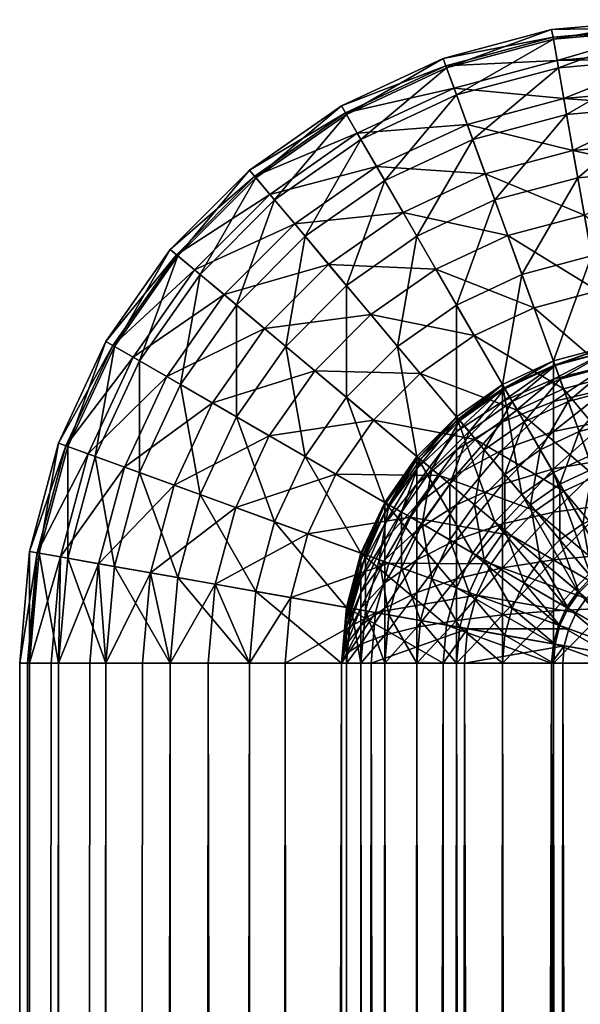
# Model space of a CAD drawing. Header units: inches. Extents: x 1 to 116, y -171 to -59.
# Tile 8 of 39: x 0.63 to 2.37, y -64.06 to -61. Entities that reach past the tile are written whole.
import ezdxf

# ---------------------------------------------------------------- set-up
doc = ezdxf.new("R2010")
doc.units = ezdxf.units.IN
doc.header["$MEASUREMENT"] = 0
doc.layers.get('0').update_dxf_attribs({"true_color": 0x5890e1})

msp = doc.modelspace()

# ---------------------------------------------------------------- meshes
at = {"color": 53, "true_color": 0xe0c657}
mesh = msp.add_polyface(dxfattribs=at)
corners = [(2.6319, -62, 2.3526), (2.4583, -62.0152, 2.3526), (2.4609, -62.0302, 2.179), (2.6319, -62, 73.3526), (2.4583, -62.0152, 73.3526), (2.2899, -62.0603, 2.3526), (2.4583, -62.0302, 73.5236), (2.4583, -62.0746, 73.6894), (2.6319, -62.0152, 73.5263), (2.0441, -61.9819, 74.9706), (2.3214, -62.1468, 75.1346), (2.2298, -61.8953, 74.9706), (2.4742, -62.1058, 75.1346), (2.4278, -61.8423, 74.9706), (2.6319, -62, 75.0847), (2.1482, -61.6711, 74.7668), (2.3863, -61.6073, 74.7668), (2.6319, -61.8244, 74.9706), (2.0785, -61.4795, 74.5282), (2.3509, -61.4065, 74.5282), (2.6319, -61.4679, 74.6382), (2.6319, -61.382, 74.5282), (2.6319, -61.2679, 74.3526), (2.3225, -61.2451, 74.2606), (2.0224, -61.3255, 74.2606), (1.9813, -61.2126, 73.9706), (2.3016, -61.1268, 73.9706), (2.6319, -61.218, 74.2606), (2.6319, -61.1206, 74.0366), (2.6319, -61.0979, 73.9706), (2.6319, -61.0304, 73.6999), (2.2889, -61.0546, 73.6655), (2.6319, -61.0246, 73.6655), (2.2846, -61.0304, 73.3526), (2.6319, -61, 73.3526), (2.6319, -61, 2.3526), (2.6319, -61.0304, 2.0053), (2.2899, -61.0603, 2.0053), (2.2899, -62.0603, 0.6205), (2.1319, -62.134, 0.6205), (2.1922, -61.792, 0.8205), (2.4583, -62.0152, 0.6205), (2.4087, -61.734, 0.8205), (2.3659, -61.4912, 1.067), (2.1079, -61.5603, 1.067), (2.3311, -61.2943, 1.3526), (2.6319, -61.7144, 0.8205), (2.6319, -61.4679, 1.067), (2.6319, -61.2679, 1.3526), (2.6319, -61.1206, 1.6686), (2.3055, -61.1492, 1.6686), (1.9891, -61.234, 1.6686), (2.2846, -61.0304, 2.3526), (2.0395, -61.3724, 1.3526)]
mesh.append_faces([[corners[k] for k in face] for face in [(0, 1, 2), (1, 3, 4), (1, 4, 5), (3, 6, 4), (7, 6, 8), (9, 10, 11), (11, 12, 13), (13, 12, 14), (15, 11, 13), (15, 13, 16), (16, 13, 17), (18, 15, 16), (18, 16, 19), (16, 20, 19), (19, 20, 21), (19, 21, 22), (22, 23, 19), (19, 23, 24), (25, 23, 26), (22, 27, 23), (23, 27, 28), (23, 28, 26), (26, 28, 29), (26, 29, 30), (31, 26, 30), (31, 30, 32), (33, 31, 32), (33, 32, 34), (35, 36, 37), (38, 39, 40), (41, 38, 42), (42, 38, 40), (42, 40, 43), (43, 40, 44), (43, 44, 45), (46, 41, 42), (47, 42, 43), (47, 43, 48), (48, 43, 45), (48, 45, 49), (36, 50, 37), (37, 50, 51), (35, 37, 52), (36, 49, 50), (50, 49, 45), (50, 45, 53), (34, 35, 52), (34, 52, 33)]], dxfattribs={"color": 53})
mesh = msp.add_polyface(dxfattribs=at)
corners = [(2.1319, -62.134, 2.3526), (2.2899, -62.0603, 73.3526), (2.1319, -62.134, 73.3526), (1.9891, -62.234, 2.3526), (2.1319, -62.1471, 73.503), (1.8763, -62.0995, 74.9706), (2.1779, -62.2137, 75.1346), (2.0441, -61.9819, 74.9706), (2.3214, -62.1468, 75.1346), (1.7229, -61.9166, 74.7668), (1.9248, -61.7753, 74.7668), (2.2298, -61.8953, 74.9706), (2.1482, -61.6711, 74.7668), (1.5918, -61.7605, 74.5282), (1.8229, -61.5987, 74.5282), (2.0785, -61.4795, 74.5282), (2.3509, -61.4065, 74.5282), (2.0224, -61.3255, 74.2606), (1.7409, -61.4567, 74.2606), (1.6808, -61.3527, 73.9706), (1.9813, -61.2126, 73.9706), (2.3225, -61.2451, 74.2606), (1.6442, -61.2893, 73.6655), (1.9563, -61.1438, 73.6655), (2.3016, -61.1268, 73.9706), (2.2889, -61.0546, 73.6655), (1.6319, -61.2679, 73.3526), (1.9479, -61.1206, 73.3526), (2.2846, -61.0304, 73.3526), (2.1319, -62.134, 0.6205), (1.9891, -62.234, 0.6205), (1.9891, -61.8867, 0.8205), (2.1922, -61.792, 0.8205), (2.1079, -61.5603, 1.067), (1.8659, -61.6732, 1.067), (1.8055, -62.0152, 0.8205), (1.6471, -61.8264, 1.067), (2.0395, -61.3724, 1.3526), (1.7659, -61.5, 1.3526), (2.3055, -61.1492, 1.6686), (1.9891, -61.234, 1.6686), (1.6922, -61.3724, 1.6686), (2.2899, -61.0603, 2.0053), (1.9583, -61.1492, 2.0053), (1.6471, -61.2943, 2.0053), (2.2846, -61.0304, 2.3526), (1.9479, -61.1206, 2.3526), (2.3311, -61.2943, 1.3526), (1.6319, -61.2679, 2.3526)]
mesh.append_faces([[corners[k] for k in face] for face in [(0, 1, 2), (0, 2, 3), (4, 2, 1), (5, 6, 7), (7, 6, 8), (9, 5, 7), (9, 7, 10), (10, 7, 11), (10, 11, 12), (13, 10, 14), (14, 10, 12), (14, 12, 15), (16, 17, 15), (15, 17, 18), (15, 18, 14), (19, 18, 17), (19, 17, 20), (20, 17, 21), (22, 19, 20), (22, 20, 23), (23, 20, 24), (23, 24, 25), (26, 23, 27), (27, 23, 25), (27, 25, 28), (29, 30, 31), (32, 29, 31), (32, 31, 33), (34, 35, 36), (37, 34, 38), (38, 34, 36), (39, 37, 40), (40, 37, 38), (40, 38, 41), (42, 40, 43), (43, 40, 41), (43, 41, 44), (45, 42, 43), (45, 43, 46), (46, 43, 44), (37, 47, 33), (37, 33, 34), (34, 33, 31), (34, 31, 35), (35, 31, 30), (28, 45, 46), (28, 46, 27), (27, 46, 48)]], dxfattribs={"color": 53})
mesh = msp.add_polyface(dxfattribs=at)
corners = [(1.3924, -61.9599, 74.5282), (1.7229, -61.9166, 74.7668), (1.5918, -61.7605, 74.5282), (1.9248, -61.7753, 74.7668), (1.8229, -61.5987, 74.5282), (1.7409, -61.4567, 74.2606), (1.4864, -61.6349, 74.2606), (1.2668, -61.8545, 74.2606), (0.9846, -62.0489, 73.9706), (1.1748, -61.7773, 73.9706), (1.4092, -61.5429, 73.9706), (1.6808, -61.3527, 73.9706), (0.9212, -62.0123, 73.6655), (1.1187, -61.7303, 73.6655), (1.3622, -61.4868, 73.6655), (1.6442, -61.2893, 73.6655), (0.8998, -62, 73.3526), (1.0998, -61.7144, 73.3526), (1.3463, -61.4679, 73.3526), (1.6319, -61.2679, 73.3526), (1.9563, -61.1438, 73.6655), (1.7659, -61.5, 1.3526), (1.6471, -61.8264, 1.067), (1.5186, -61.6732, 1.3526), (1.4583, -62.0152, 1.067), (1.3051, -61.8867, 1.3526), (1.6922, -61.3724, 1.6686), (1.4239, -61.5603, 1.6686), (1.1922, -61.792, 1.6686), (1.6471, -61.2943, 2.0053), (1.3659, -61.4912, 2.0053), (1.1231, -61.734, 2.0053), (1.0043, -62.0603, 1.6686), (1.9479, -61.1206, 2.3526), (1.6319, -61.2679, 2.3526), (1.3463, -61.4679, 2.3526), (1.0998, -61.7144, 2.3526), (0.9262, -62.0152, 2.0053), (0.8998, -62, 2.3526), (1.9479, -61.1206, 73.3526)]
mesh.append_faces([[corners[k] for k in face] for face in [(0, 1, 2), (2, 1, 3), (4, 5, 6), (4, 6, 2), (2, 6, 7), (2, 7, 0), (8, 7, 9), (9, 7, 6), (9, 6, 10), (10, 6, 5), (10, 5, 11), (12, 9, 13), (13, 9, 10), (13, 10, 14), (14, 10, 11), (14, 11, 15), (16, 13, 17), (17, 13, 14), (17, 14, 18), (18, 14, 15), (18, 15, 19), (19, 15, 20), (21, 22, 23), (23, 22, 24), (23, 24, 25), (26, 21, 23), (26, 23, 27), (27, 23, 25), (27, 25, 28), (29, 26, 27), (29, 27, 30), (30, 27, 28), (30, 28, 31), (31, 28, 32), (33, 29, 34), (34, 29, 30), (34, 30, 35), (35, 30, 31), (35, 31, 36), (36, 31, 37), (36, 37, 38), (39, 34, 19), (19, 34, 35), (19, 35, 18), (18, 35, 36), (18, 36, 17), (17, 36, 38), (17, 38, 16)]], dxfattribs={"color": 53})
mesh = msp.add_polyface(dxfattribs=at)
corners = [(1.303, -62.5163, 74.7668), (1.6138, -62.4122, 74.9706), (1.4072, -62.2929, 74.7668), (1.7314, -62.2444, 74.9706), (1.5486, -62.091, 74.7668), (1.8763, -62.0995, 74.9706), (1.7229, -61.9166, 74.7668), (1.1114, -62.4466, 74.5282), (1.2306, -62.191, 74.5282), (1.3924, -61.9599, 74.5282), (1.2668, -61.8545, 74.2606), (1.0886, -62.109, 74.2606), (0.9574, -62.3905, 74.2606), (0.8445, -62.3494, 73.9706), (0.9846, -62.0489, 73.9706), (0.7757, -62.3244, 73.6655), (0.9212, -62.0123, 73.6655), (1.1748, -61.7773, 73.9706), (0.7525, -62.316, 73.3526), (0.8998, -62, 73.3526), (1.1187, -61.7303, 73.6655), (1.6471, -62.1736, 0.8205), (1.8659, -62.3572, 0.6205), (1.7659, -62.5, 0.6205), (1.5186, -62.3572, 0.8205), (1.6471, -61.8264, 1.067), (1.8055, -62.0152, 0.8205), (1.4583, -62.0152, 1.067), (1.3051, -62.234, 1.067), (1.4239, -62.5603, 0.8205), (1.1922, -62.476, 1.067), (1.3051, -61.8867, 1.3526), (1.1319, -62.134, 1.3526), (1.0043, -62.4076, 1.3526), (1.1922, -61.792, 1.6686), (1.0043, -62.0603, 1.6686), (0.8659, -62.3572, 1.6686), (1.1231, -61.734, 2.0053), (0.9262, -62.0152, 2.0053), (0.7811, -62.3264, 2.0053), (0.8998, -62, 2.3526), (0.7525, -62.316, 2.3526), (0.6623, -62.6527, 2.3526)]
mesh.append_faces([[corners[k] for k in face] for face in [(0, 1, 2), (2, 1, 3), (2, 3, 4), (4, 3, 5), (4, 5, 6), (7, 0, 2), (7, 2, 8), (8, 2, 4), (8, 4, 9), (9, 4, 6), (9, 10, 11), (9, 11, 8), (8, 11, 12), (8, 12, 7), (13, 12, 11), (13, 11, 14), (14, 11, 10), (15, 13, 14), (15, 14, 16), (16, 14, 17), (18, 15, 16), (18, 16, 19), (19, 16, 20), (21, 22, 23), (21, 23, 24), (25, 26, 21), (25, 21, 27), (27, 21, 24), (27, 24, 28), (28, 24, 29), (28, 29, 30), (31, 27, 28), (31, 28, 32), (32, 28, 30), (32, 30, 33), (34, 31, 32), (34, 32, 35), (35, 32, 33), (35, 33, 36), (37, 35, 38), (38, 35, 36), (38, 36, 39), (40, 38, 39), (40, 39, 41), (19, 40, 41), (19, 41, 18), (18, 41, 42)]], dxfattribs={"color": 53})
mesh = msp.add_polyface(dxfattribs=at)
corners = [(2.6319, -62.0152, 2.179), (2.4609, -62.0302, 2.179), (2.4687, -62.0746, 2.0106), (2.3357, -62.1862, 1.8526), (2.3105, -62.117, 2.0106), (2.2951, -62.0746, 2.179), (2.4583, -62.0152, 2.3526), (2.2899, -62.0603, 2.3526), (2.2489, -62.3366, 1.7098), (2.1989, -62.25, 1.8526), (2.1621, -62.1862, 2.0106), (2.1395, -62.1471, 2.179), (2.1319, -62.134, 2.3526), (2.6319, -62.134, 1.8526), (2.4815, -62.1471, 1.8526), (2.4989, -62.2456, 1.7098), (2.3699, -62.2802, 1.7098), (2.6319, -62.0603, 2.0106), (2.4583, -62.0152, 73.3526), (2.2899, -62.0603, 73.3526), (2.4583, -62.0302, 73.5236), (2.2899, -62.0746, 73.5158), (2.1319, -62.1862, 73.6488), (2.2899, -62.117, 73.674), (2.4583, -62.0746, 73.6894), (2.1319, -62.25, 73.7856), (2.2899, -62.1862, 73.8224), (2.4583, -62.1471, 73.845), (2.6319, -62.0603, 73.6946), (2.1319, -62.3366, 73.9093), (2.2899, -62.2802, 73.9566), (2.4583, -62.2456, 73.9856), (2.6319, -62.134, 73.8526), (2.1319, -62.1471, 73.503), (2.1779, -62.2137, 75.1346), (2.4205, -62.4192, 75.2547), (2.3214, -62.1468, 75.1346), (2.5246, -62.3914, 75.2547), (2.4742, -62.1058, 75.1346), (2.6319, -62.316, 75.232), (2.2298, -61.8953, 74.9706), (2.3979, -62.3572, 0.4732), (2.2899, -62.4076, 0.4732), (2.2899, -62.0603, 0.6205), (2.1319, -62.134, 0.6205), (2.5131, -62.3264, 0.4732), (2.4583, -62.0152, 0.6205), (2.6319, -62, 0.6205)]
mesh.append_faces([[corners[k] for k in face] for face in [(0, 1, 2), (3, 2, 4), (4, 2, 1), (4, 1, 5), (5, 1, 6), (5, 6, 7), (8, 3, 9), (9, 3, 4), (9, 4, 10), (10, 4, 5), (10, 5, 11), (11, 5, 7), (11, 7, 12), (13, 14, 15), (15, 14, 16), (17, 2, 14), (14, 2, 3), (14, 3, 16), (16, 3, 8), (7, 18, 19), (7, 19, 12), (18, 20, 21), (18, 21, 19), (22, 21, 23), (23, 21, 20), (23, 20, 24), (25, 22, 23), (25, 23, 26), (26, 23, 24), (26, 24, 27), (27, 24, 28), (29, 25, 26), (29, 26, 30), (30, 26, 27), (30, 27, 31), (31, 27, 32), (19, 21, 33), (33, 21, 22), (34, 35, 36), (36, 37, 38), (37, 39, 38), (40, 36, 38), (41, 42, 43), (43, 42, 44), (45, 41, 46), (46, 41, 43), (47, 45, 46)]], dxfattribs={"color": 53})
mesh = msp.add_polyface(dxfattribs=at)
corners = [(2.1395, -62.4132, 1.7098), (2.1989, -62.25, 1.8526), (2.0752, -62.3366, 1.8526), (2.1621, -62.1862, 2.0106), (2.0279, -62.2802, 2.0106), (2.1395, -62.1471, 2.179), (1.9989, -62.2456, 2.179), (2.1319, -62.134, 2.3526), (1.9891, -62.234, 2.3526), (2.0451, -62.5076, 1.7098), (1.9685, -62.4433, 1.8526), (1.9121, -62.396, 2.0106), (1.8775, -62.367, 2.179), (1.8659, -62.3572, 2.3526), (1.779, -62.5076, 2.179), (2.1319, -62.134, 73.3526), (1.9891, -62.234, 73.3526), (1.8659, -62.3572, 73.3526), (1.7659, -62.5, 2.3526), (1.9891, -62.3366, 73.7356), (2.1319, -62.1862, 73.6488), (2.1319, -62.25, 73.7856), (1.9891, -62.2456, 73.4856), (1.8659, -62.5076, 73.7658), (1.9891, -62.4132, 73.845), (2.1319, -62.3366, 73.9093), (1.8659, -62.367, 73.4642), (1.9891, -62.5076, 73.9394), (1.7659, -62.5076, 73.4394), (1.8659, -62.396, 73.5724), (2.1319, -62.1471, 73.503), (1.9891, -62.2802, 73.6146), (1.8659, -62.4433, 73.674), (1.9363, -62.4164, 75.1346), (2.2346, -62.5266, 75.2547), (2.0483, -62.3044, 75.1346), (2.3229, -62.4648, 75.2547), (2.1779, -62.2137, 75.1346), (1.6138, -62.4122, 74.9706), (1.7314, -62.2444, 74.9706), (1.8763, -62.0995, 74.9706), (2.1922, -62.476, 0.4732), (2.1079, -62.5603, 0.4732), (1.9891, -62.234, 0.6205), (2.1319, -62.134, 0.6205), (1.8055, -62.0152, 0.8205), (1.8659, -62.3572, 0.6205), (1.6471, -62.1736, 0.8205)]
mesh.append_faces([[corners[k] for k in face] for face in [(0, 1, 2), (2, 1, 3), (2, 3, 4), (4, 3, 5), (4, 5, 6), (6, 5, 7), (6, 7, 8), (9, 0, 2), (10, 2, 4), (10, 4, 11), (11, 4, 6), (11, 6, 12), (12, 6, 8), (12, 8, 13), (14, 12, 13), (8, 15, 16), (8, 16, 13), (13, 16, 17), (13, 17, 18), (19, 20, 21), (22, 16, 15), (23, 19, 24), (24, 19, 21), (24, 21, 25), (26, 17, 16), (27, 24, 25), (17, 26, 28), (16, 22, 26), (26, 22, 29), (15, 30, 22), (22, 30, 31), (22, 31, 29), (29, 31, 32), (30, 20, 31), (31, 20, 19), (31, 19, 32), (33, 34, 35), (35, 36, 37), (38, 33, 39), (39, 33, 35), (39, 35, 40), (40, 35, 37), (41, 42, 43), (44, 41, 43), (45, 46, 47), (45, 43, 46), (46, 43, 42)]], dxfattribs={"color": 53})
mesh = msp.add_polyface(dxfattribs=at)
corners = [(2.2187, -62.5076, 1.5866), (2.2489, -62.3366, 1.7098), (2.1395, -62.4132, 1.7098), (2.1989, -62.25, 1.8526), (2.2489, -62.6786, 1.4866), (2.1395, -62.5868, 1.5866), (2.5451, -62.5076, 1.4866), (2.5203, -62.367, 1.5866), (2.4609, -62.5302, 1.4866), (2.5149, -62.6786, 1.4129), (2.4989, -62.2456, 1.7098), (2.4121, -62.396, 1.5866), (2.3819, -62.567, 1.4866), (2.4609, -62.7038, 1.4129), (2.3699, -62.2802, 1.7098), (2.3105, -62.4433, 1.5866), (2.3105, -62.617, 1.4866), (2.1319, -62.4433, 74.016), (2.1319, -62.3366, 73.9093), (2.2899, -62.2802, 73.9566), (2.2899, -62.396, 74.0724), (2.4583, -62.2456, 73.9856), (2.4583, -62.367, 74.107), (2.6319, -62.234, 73.9954), (2.1319, -62.567, 74.1026), (2.2899, -62.5302, 74.1664), (2.4583, -62.5076, 74.2055), (2.6319, -62.3572, 74.1186), (2.1319, -62.7038, 74.1664), (2.2899, -62.6786, 74.2356), (2.4583, -62.6632, 74.278), (2.6319, -62.5, 74.2186), (2.2346, -62.5266, 75.2547), (2.4755, -62.729, 75.328), (2.3229, -62.4648, 75.2547), (2.5249, -62.706, 75.328), (2.4205, -62.4192, 75.2547), (2.5776, -62.6919, 75.328), (2.5246, -62.3914, 75.2547), (2.0483, -62.3044, 75.1346), (2.1779, -62.2137, 75.1346), (2.3214, -62.1468, 75.1346), (2.1585, -62.6027, 75.2547), (2.4308, -62.7603, 75.328), (2.1922, -62.476, 0.4732), (2.3659, -62.7768, 0.383), (2.1079, -62.5603, 0.4732), (2.4583, -62.6992, 0.383), (2.4087, -62.734, 0.383), (2.2899, -62.4076, 0.4732), (2.1319, -62.134, 0.6205), (2.5131, -62.6736, 0.383), (2.3979, -62.3572, 0.4732), (2.5716, -62.658, 0.383), (2.5131, -62.3264, 0.4732)]
mesh.append_faces([[corners[k] for k in face] for face in [(0, 1, 2), (2, 1, 3), (4, 0, 5), (6, 7, 8), (6, 8, 9), (7, 10, 11), (7, 11, 8), (8, 11, 12), (8, 12, 13), (10, 14, 11), (11, 14, 15), (11, 15, 12), (12, 15, 16), (14, 1, 15), (15, 1, 0), (15, 0, 16), (16, 0, 4), (17, 18, 19), (17, 19, 20), (20, 19, 21), (20, 21, 22), (22, 21, 23), (24, 17, 20), (24, 20, 25), (25, 20, 22), (25, 22, 26), (26, 22, 27), (28, 24, 25), (29, 25, 26), (29, 26, 30), (30, 26, 31), (32, 33, 34), (34, 33, 35), (34, 35, 36), (36, 35, 37), (36, 37, 38), (39, 32, 34), (40, 34, 36), (41, 36, 38), (32, 42, 43), (44, 45, 46), (47, 48, 49), (49, 48, 44), (49, 44, 50), (51, 47, 52), (52, 47, 49), (53, 51, 54), (54, 51, 52)]], dxfattribs={"color": 53})
mesh = msp.add_polyface(dxfattribs=at)
corners = [(1.2392, -62.7544, 74.7668), (1.3463, -63, 74.8847), (1.4742, -62.7959, 74.9706), (1.5272, -62.5979, 74.9706), (1.0384, -62.719, 74.5282), (1.303, -62.5163, 74.7668), (1.1114, -62.4466, 74.5282), (0.7525, -63, 74.0366), (0.8499, -63, 74.2606), (0.877, -62.6906, 74.2606), (0.8998, -63, 74.3526), (0.9574, -62.3905, 74.2606), (0.6623, -63, 73.6999), (0.7298, -63, 73.9706), (0.7587, -62.6697, 73.9706), (0.8445, -62.3494, 73.9706), (1.0998, -63, 74.6382), (0.6319, -63, 73.3526), (0.6565, -63, 73.6655), (0.6865, -62.657, 73.6655), (0.7757, -62.3244, 73.6655), (0.6623, -62.6527, 73.3526), (0.7525, -62.316, 73.3526), (1.4239, -62.5603, 0.8205), (1.6471, -62.8264, 0.6205), (1.3659, -62.7768, 0.8205), (1.1922, -62.476, 1.067), (1.1231, -62.734, 1.067), (1.3463, -63, 0.8205), (1.0043, -62.4076, 1.3526), (0.9262, -62.6992, 1.3526), (1.0998, -63, 1.067), (0.8998, -63, 1.3526), (0.8659, -62.3572, 1.6686), (0.7811, -62.6736, 1.6686), (0.7525, -63, 1.6686), (0.7811, -62.3264, 2.0053), (0.6922, -62.658, 2.0053), (0.6623, -63, 2.0053), (0.7525, -62.316, 2.3526), (0.6623, -62.6527, 2.3526), (0.6319, -63, 2.3526)]
mesh.append_faces([[corners[k] for k in face] for face in [(0, 1, 2), (0, 2, 3), (4, 5, 6), (7, 8, 9), (9, 8, 10), (6, 11, 9), (6, 9, 4), (4, 9, 10), (12, 13, 14), (14, 13, 7), (7, 9, 14), (14, 9, 11), (14, 11, 15), (4, 16, 0), (4, 0, 5), (5, 0, 3), (17, 18, 19), (19, 18, 12), (12, 14, 19), (19, 14, 15), (19, 15, 20), (17, 19, 21), (21, 19, 20), (21, 20, 22), (23, 24, 25), (26, 23, 25), (26, 25, 27), (27, 25, 28), (29, 26, 27), (29, 27, 30), (30, 27, 31), (30, 31, 32), (33, 29, 30), (33, 30, 34), (34, 30, 32), (34, 32, 35), (36, 33, 34), (36, 34, 37), (37, 34, 35), (37, 35, 38), (39, 36, 37), (39, 37, 40), (40, 37, 38), (40, 38, 41), (22, 40, 21), (21, 40, 41), (21, 41, 17)]], dxfattribs={"color": 53})
mesh = msp.add_polyface(dxfattribs=at)
corners = [(1.7065, -62.6632, 2.179), (1.7659, -62.5, 2.3526), (1.6922, -62.658, 2.3526), (1.7065, -62.8368, 2.0106), (1.7489, -62.6786, 2.0106), (1.6621, -62.829, 2.179), (1.6471, -62.8264, 2.3526), (1.6922, -63, 2.0106), (1.6471, -63, 2.179), (1.7659, -62.5, 73.3526), (1.6922, -62.658, 73.3526), (1.6471, -62.8264, 73.3526), (1.6319, -63, 2.3526), (1.6922, -62.6632, 73.412), (1.6471, -62.9406, 73.5158), (1.6922, -62.829, 73.6488), (1.6922, -62.883, 73.674), (1.7659, -62.75, 73.7856), (1.6319, -63, 73.3526), (1.6471, -62.829, 73.3828), (1.6471, -62.8368, 73.412), (1.7659, -62.5076, 73.4394), (1.6922, -62.6786, 73.4696), (1.6471, -62.8496, 73.4394), (1.7659, -62.5302, 73.5236), (1.6922, -62.7038, 73.5236), (1.6471, -62.867, 73.4642), (1.7659, -62.567, 73.6026), (1.6922, -62.738, 73.5724), (1.6471, -62.8884, 73.4856), (1.7659, -62.617, 73.674), (1.6922, -62.7802, 73.6146), (1.6471, -62.9132, 73.503), (1.6922, -62.9406, 73.6894), (1.7659, -62.829, 73.8224), (1.7659, -62.6786, 73.7356), (1.4742, -62.7959, 74.9706), (1.4563, -63, 74.9706), (1.7377, -62.8423, 75.1346), (1.7787, -62.6895, 75.1346), (1.5272, -62.5979, 74.9706), (1.8456, -62.546, 75.1346), (1.303, -62.5163, 74.7668), (1.6138, -62.4122, 74.9706), (1.5186, -62.3572, 0.8205), (1.7659, -62.5, 0.6205), (1.6922, -62.658, 0.6205), (1.4239, -62.5603, 0.8205), (1.6471, -62.8264, 0.6205), (1.3659, -62.7768, 0.8205), (1.6319, -63, 0.6205)]
mesh.append_faces([[corners[k] for k in face] for face in [(0, 1, 2), (3, 4, 0), (3, 0, 5), (5, 0, 2), (5, 2, 6), (7, 3, 5), (8, 5, 6), (1, 9, 2), (2, 9, 10), (2, 10, 6), (6, 10, 11), (6, 11, 12), (13, 10, 9), (14, 15, 16), (16, 15, 17), (18, 11, 19), (19, 11, 10), (10, 13, 19), (19, 13, 20), (19, 20, 18), (13, 21, 22), (13, 22, 20), (20, 22, 23), (20, 23, 18), (22, 24, 25), (22, 25, 23), (23, 25, 26), (23, 26, 18), (25, 27, 28), (25, 28, 26), (26, 28, 29), (28, 30, 31), (28, 31, 29), (29, 31, 32), (33, 16, 34), (31, 35, 15), (31, 15, 32), (32, 15, 14), (36, 37, 38), (36, 38, 39), (40, 36, 39), (40, 39, 41), (42, 40, 43), (43, 40, 41), (44, 45, 46), (44, 46, 47), (47, 46, 48), (49, 48, 50)]], dxfattribs={"color": 53})
mesh = msp.add_polyface(dxfattribs=at)
corners = [(2.1395, -62.5868, 1.5866), (2.2187, -62.5076, 1.5866), (2.1395, -62.4132, 1.7098), (2.0451, -62.5076, 1.7098), (2.0752, -62.3366, 1.8526), (1.9685, -62.4433, 1.8526), (2.0752, -62.6786, 1.5866), (1.9685, -62.617, 1.7098), (1.8819, -62.567, 1.8526), (1.9121, -62.396, 2.0106), (1.8181, -62.5302, 2.0106), (1.8775, -62.367, 2.179), (1.779, -62.5076, 2.179), (1.8659, -62.3572, 2.3526), (1.7659, -62.5, 2.3526), (1.9121, -62.738, 1.7098), (1.8181, -62.7038, 1.8526), (1.7489, -62.6786, 2.0106), (1.7065, -62.6632, 2.179), (1.8659, -62.3572, 73.3526), (1.7659, -62.5, 73.3526), (1.7659, -62.6786, 73.7356), (1.8659, -62.5076, 73.7658), (1.8659, -62.5868, 73.845), (1.9891, -62.4132, 73.845), (1.9891, -62.5076, 73.9394), (2.1319, -62.3366, 73.9093), (2.1319, -62.4433, 74.016), (1.7659, -62.5076, 73.4394), (1.8659, -62.6786, 73.9093), (1.9891, -62.617, 74.016), (2.1319, -62.567, 74.1026), (1.9891, -62.738, 74.0724), (1.6922, -62.6632, 73.412), (1.8659, -62.367, 73.4642), (1.7659, -62.5302, 73.5236), (1.6922, -62.6786, 73.4696), (1.8659, -62.396, 73.5724), (1.7659, -62.567, 73.6026), (1.6922, -62.7038, 73.5236), (1.8659, -62.4433, 73.674), (1.7659, -62.617, 73.674), (1.6922, -62.738, 73.5724), (1.9891, -62.3366, 73.7356), (1.8456, -62.546, 75.1346), (2.0967, -62.691, 75.2547), (2.1585, -62.6027, 75.2547), (1.6138, -62.4122, 74.9706), (1.9363, -62.4164, 75.1346), (2.2346, -62.5266, 75.2547), (1.8659, -62.3572, 0.6205), (2.0395, -62.658, 0.4732), (1.7659, -62.5, 0.6205), (1.9891, -62.766, 0.4732), (1.6922, -62.658, 0.6205), (2.1079, -62.5603, 0.4732)]
mesh.append_faces([[corners[k] for k in face] for face in [(0, 1, 2), (0, 2, 3), (3, 4, 5), (6, 0, 3), (6, 3, 7), (7, 3, 5), (7, 5, 8), (8, 5, 9), (8, 9, 10), (10, 9, 11), (10, 11, 12), (12, 13, 14), (15, 7, 8), (16, 8, 10), (16, 10, 17), (17, 10, 12), (17, 12, 18), (18, 12, 14), (14, 19, 20), (21, 22, 23), (23, 22, 24), (23, 24, 25), (25, 26, 27), (28, 20, 19), (29, 23, 25), (29, 25, 30), (30, 25, 27), (30, 27, 31), (32, 30, 31), (20, 28, 33), (28, 34, 35), (28, 35, 36), (34, 37, 35), (35, 37, 38), (35, 38, 39), (37, 40, 38), (38, 40, 41), (38, 41, 42), (40, 43, 22), (40, 22, 41), (41, 22, 21), (44, 45, 46), (47, 44, 48), (48, 44, 46), (48, 46, 49), (50, 51, 52), (52, 53, 54), (50, 55, 51)]], dxfattribs={"color": 53})
mesh = msp.add_polyface(dxfattribs=at)
corners = [(2.3357, -62.829, 1.4129), (2.2489, -62.6786, 1.4866), (2.1989, -62.75, 1.4866), (2.1395, -62.5868, 1.5866), (2.4687, -62.9406, 1.3678), (2.3105, -62.883, 1.4129), (2.1621, -62.829, 1.4866), (2.5149, -62.6786, 1.4129), (2.4609, -62.5302, 1.4866), (2.4609, -62.7038, 1.4129), (2.5451, -62.8496, 1.3678), (2.5203, -62.867, 1.3678), (2.3819, -62.567, 1.4866), (2.4121, -62.738, 1.4129), (2.4989, -62.8884, 1.3678), (2.3105, -62.617, 1.4866), (2.3699, -62.7802, 1.4129), (2.4815, -62.9132, 1.3678), (2.2951, -62.9406, 1.4129), (2.1395, -62.9132, 1.4866), (2.1319, -62.7038, 74.1664), (2.2899, -62.5302, 74.1664), (2.2899, -62.6786, 74.2356), (2.1319, -62.8496, 74.2055), (2.2899, -62.8368, 74.278), (2.4583, -62.6632, 74.278), (2.4583, -62.829, 74.3224), (2.6319, -62.658, 74.2923), (2.1319, -63, 74.2186), (2.2899, -63, 74.2923), (2.4583, -63, 74.3374), (2.6319, -62.8264, 74.3374), (2.3609, -62.8436, 75.328), (2.0511, -62.7886, 75.2547), (2.3379, -62.893, 75.328), (2.0967, -62.691, 75.2547), (2.3922, -62.7989, 75.328), (2.6319, -63, 75.3526), (2.1585, -62.6027, 75.2547), (2.4308, -62.7603, 75.328), (2.2346, -62.5266, 75.2547), (2.4755, -62.729, 75.328), (2.1079, -62.5603, 0.4732), (2.3659, -62.7768, 0.383), (2.3311, -62.8264, 0.383), (2.6319, -63, 0.3526), (2.4087, -62.734, 0.383), (2.1922, -62.476, 0.4732), (2.4583, -62.6992, 0.383), (1.9891, -62.766, 0.4732), (2.3055, -62.8812, 0.383), (2.2899, -62.9397, 0.383), (2.5131, -62.6736, 0.383), (2.0395, -62.658, 0.4732)]
mesh.append_faces([[corners[k] for k in face] for face in [(0, 1, 2), (2, 1, 3), (4, 0, 5), (5, 0, 2), (5, 2, 6), (7, 8, 9), (7, 9, 10), (10, 9, 11), (9, 12, 13), (9, 13, 11), (11, 13, 14), (12, 15, 13), (13, 15, 16), (13, 16, 14), (14, 16, 17), (18, 5, 6), (18, 6, 19), (15, 1, 16), (16, 1, 0), (16, 0, 17), (17, 0, 4), (20, 21, 22), (23, 20, 22), (23, 22, 24), (24, 22, 25), (24, 25, 26), (26, 25, 27), (28, 23, 24), (29, 24, 26), (30, 26, 31), (32, 33, 34), (35, 32, 36), (36, 32, 37), (38, 35, 36), (38, 36, 39), (39, 36, 37), (40, 39, 41), (41, 39, 37), (42, 43, 44), (44, 43, 45), (46, 45, 43), (46, 43, 47), (48, 45, 46), (49, 50, 51), (52, 45, 48), (53, 44, 50), (50, 44, 45)]], dxfattribs={"color": 53})
mesh = msp.add_polyface(dxfattribs=at)
corners = [(3.1319, -63.234, 4.2098), (3.1319, -62.4679, 3.567), (3.1319, -63.3572, 4.0866), (3.1319, -62.7144, 3.3205), (3.1319, -63.5, 3.9866), (3.1319, -63, 3.1206), (3.1319, -63.658, 3.9129), (3.1319, -63.316, 2.9732), (3.1319, -63.8264, 3.8678), (3.1319, -63.6527, 2.883), (3.1319, -64, 3.8526), (3.1319, -64, 2.8526), (112.1319, -64, 2.8526), (112.1319, -63.6527, 2.883), (112.1319, -63.316, 2.9732), (112.1319, -63.0152, 4.679), (3.1319, -63, 4.8526), (3.1319, -63.0152, 4.679), (112.1319, -63.0603, 4.5106), (3.1319, -63.0603, 4.5106), (112.1319, -63.134, 4.3526), (3.1319, -63.134, 4.3526), (112.1319, -63.234, 4.2098), (112.1319, -63.3572, 4.0866), (112.1319, -63.5, 3.9866), (112.1319, -63.658, 3.9129), (112.1319, -63.8264, 3.8678), (112.1319, -63, 4.8526), (3.1319, -63, 61.8526), (11.3954, -63, 71.7007), (9.7117, -63, 71.2495), (102.1319, -63, 71.8526), (13.1319, -63, 71.8526), (3.735, -63, 65.2728), (6.704, -63, 69.513), (4.4716, -63, 66.8526), (5.4715, -63, 68.2805), (8.1319, -63, 70.5129), (3.2838, -63, 63.5891), (113.6319, -63, 1.3526), (2.6319, -62.8264, 1.3678), (2.6319, -63, 1.3526), (2.5451, -62.8496, 1.3678), (2.5203, -62.867, 1.3678), (2.4989, -62.8884, 1.3678), (2.4815, -62.9132, 1.3678), (2.4687, -62.9406, 1.3678), (2.4609, -62.9698, 1.3678), (2.3105, -62.883, 1.4129), (2.2951, -62.9406, 1.4129), (2.4583, -63, 1.3678), (2.2899, -63, 1.4129), (2.2899, -63, 74.2923), (2.4583, -62.829, 74.3224), (2.4583, -63, 74.3374), (2.6319, -62.8264, 74.3374), (2.6319, -63, 74.3526), (2.6319, -63, 75.3526), (2.3379, -62.893, 75.328), (2.3238, -62.9457, 75.328), (2.3609, -62.8436, 75.328), (2.319, -63, 75.328), (2.6319, -63, 0.3526), (2.2846, -63, 0.383), (2.2899, -62.9397, 0.383), (2.3055, -62.8812, 0.383)]
mesh.append_faces([[corners[k] for k in face] for face in [(0, 1, 2), (2, 3, 4), (4, 3, 5), (4, 5, 6), (6, 5, 7), (6, 7, 8), (8, 7, 9), (8, 9, 10), (10, 9, 11), (12, 11, 9), (13, 9, 7), (14, 7, 5), (15, 16, 17), (18, 17, 19), (20, 19, 21), (22, 21, 0), (23, 0, 2), (24, 2, 4), (25, 4, 6), (26, 6, 8), (16, 27, 28), (29, 30, 28), (28, 31, 32), (28, 32, 29), (33, 34, 35), (35, 34, 36), (30, 37, 28), (28, 37, 34), (28, 34, 38), (38, 34, 33), (39, 40, 41), (42, 43, 41), (43, 44, 41), (44, 45, 41), (41, 46, 47), (47, 46, 48), (47, 48, 49), (41, 47, 50), (50, 47, 49), (50, 49, 51), (45, 46, 41), (52, 53, 54), (54, 55, 56), (57, 58, 59), (60, 58, 57), (61, 57, 59), (62, 63, 64), (65, 62, 64)]], dxfattribs={"color": 53})
mesh = msp.add_polyface(dxfattribs=at)
corners = [(2.1989, -62.75, 1.4866), (2.1395, -62.5868, 1.5866), (2.0752, -62.6786, 1.5866), (2.1621, -62.829, 1.4866), (2.0279, -62.7802, 1.5866), (1.9685, -62.617, 1.7098), (1.9121, -62.738, 1.7098), (1.8819, -62.567, 1.8526), (1.8181, -62.7038, 1.8526), (2.1395, -62.9132, 1.4866), (1.9989, -62.8884, 1.5866), (1.8775, -62.867, 1.7098), (1.779, -62.8496, 1.8526), (1.7489, -62.6786, 2.0106), (1.7065, -62.8368, 2.0106), (1.8659, -63, 1.7098), (1.7659, -63, 1.8526), (1.6922, -62.829, 73.6488), (1.7659, -62.6786, 73.7356), (1.7659, -62.75, 73.7856), (1.8659, -62.5868, 73.845), (1.8659, -62.6786, 73.9093), (1.6922, -62.883, 73.674), (1.7659, -62.829, 73.8224), (1.8659, -62.7802, 73.9566), (1.9891, -62.617, 74.016), (1.9891, -62.738, 74.0724), (2.1319, -62.567, 74.1026), (2.1319, -62.7038, 74.1664), (1.6922, -62.9406, 73.6894), (1.7659, -62.9132, 73.845), (1.8659, -62.8884, 73.9856), (1.9891, -62.867, 74.107), (2.1319, -62.8496, 74.2055), (1.9891, -63, 74.1186), (1.7659, -62.617, 73.674), (1.6922, -62.7802, 73.6146), (1.7377, -62.8423, 75.1346), (2.0233, -62.8927, 75.2547), (2.0511, -62.7886, 75.2547), (2.3379, -62.893, 75.328), (1.7787, -62.6895, 75.1346), (2.0967, -62.691, 75.2547), (2.3609, -62.8436, 75.328), (1.8456, -62.546, 75.1346), (2.0395, -62.658, 0.4732), (2.3055, -62.8812, 0.383), (1.9891, -62.766, 0.4732), (2.2899, -62.9397, 0.383), (1.9583, -62.8812, 0.4732), (1.7659, -62.5, 0.6205), (1.6922, -62.658, 0.6205), (1.6471, -62.8264, 0.6205), (1.9479, -63, 0.4732), (2.1079, -62.5603, 0.4732), (2.3311, -62.8264, 0.383)]
mesh.append_faces([[corners[k] for k in face] for face in [(0, 1, 2), (3, 0, 2), (3, 2, 4), (4, 2, 5), (4, 5, 6), (6, 7, 8), (9, 3, 4), (9, 4, 10), (10, 4, 6), (10, 6, 11), (11, 6, 8), (11, 8, 12), (12, 8, 13), (12, 13, 14), (15, 11, 12), (16, 12, 14), (17, 18, 19), (19, 18, 20), (19, 20, 21), (22, 19, 23), (23, 19, 21), (23, 21, 24), (24, 21, 25), (24, 25, 26), (26, 27, 28), (29, 23, 30), (30, 23, 24), (30, 24, 31), (31, 24, 26), (31, 26, 32), (32, 26, 28), (32, 28, 33), (34, 32, 33), (35, 18, 36), (37, 38, 39), (40, 39, 38), (41, 37, 39), (41, 39, 42), (42, 39, 43), (44, 41, 42), (45, 46, 47), (47, 48, 49), (50, 45, 47), (51, 47, 49), (51, 49, 52), (52, 49, 53), (45, 54, 55)]], dxfattribs={"color": 53})
mesh = msp.add_polyface(dxfattribs=at)
corners = [(2.2899, -63, 1.4129), (2.2951, -62.9406, 1.4129), (2.1395, -62.9132, 1.4866), (2.1319, -63, 1.4866), (1.9989, -62.8884, 1.5866), (1.9891, -63, 1.5866), (1.8775, -62.867, 1.7098), (1.8659, -63, 1.7098), (1.779, -62.8496, 1.8526), (1.7659, -63, 1.8526), (1.7065, -62.8368, 2.0106), (1.6922, -63, 2.0106), (1.6621, -62.829, 2.179), (1.6471, -63, 2.179), (1.6471, -62.8264, 2.3526), (1.6319, -63, 2.3526), (1.6471, -62.8264, 73.3526), (1.6319, -63, 73.3526), (1.6471, -62.867, 73.4642), (1.6471, -62.8884, 73.4856), (1.6471, -62.9132, 73.503), (1.6471, -62.9406, 73.5158), (1.6471, -62.9698, 73.5236), (1.6922, -62.883, 73.674), (1.6922, -62.9406, 73.6894), (1.6471, -63, 73.5263), (1.6922, -63, 73.6946), (1.7659, -62.9132, 73.845), (1.7659, -63, 73.8526), (1.8659, -62.8884, 73.9856), (1.8659, -63, 73.9954), (1.9891, -62.867, 74.107), (1.9891, -63, 74.1186), (2.1319, -62.8496, 74.2055), (2.1319, -63, 74.2186), (2.2899, -62.8368, 74.278), (2.2899, -63, 74.2923), (1.0998, -63, 74.6382), (1.2177, -63, 74.7668), (1.2392, -62.7544, 74.7668), (2.2846, -63, 75.3222), (2.319, -63, 75.328), (2.3238, -62.9457, 75.328), (2.3379, -62.893, 75.328), (2.0233, -62.8927, 75.2547), (2.0139, -63, 75.2547), (1.3463, -63, 74.8847), (1.4563, -63, 74.9706), (1.4742, -62.7959, 74.9706), (1.6319, -63, 75.0847), (1.7377, -62.8423, 75.1346), (1.7239, -63, 75.1346), (1.9479, -63, 75.232), (1.0384, -62.719, 74.5282), (0.8998, -63, 74.3526), (1.0139, -63, 74.5282), (1.9583, -62.8812, 0.4732), (2.2899, -62.9397, 0.383), (2.2846, -63, 0.383), (1.9479, -63, 0.4732), (1.6471, -62.8264, 0.6205), (1.6319, -63, 0.6205), (1.3659, -62.7768, 0.8205), (1.3463, -63, 0.8205), (1.1231, -62.734, 1.067), (1.0998, -63, 1.067)]
mesh.append_faces([[corners[k] for k in face] for face in [(0, 1, 2), (0, 2, 3), (3, 2, 4), (3, 4, 5), (5, 4, 6), (5, 6, 7), (7, 8, 9), (9, 10, 11), (11, 12, 13), (13, 14, 15), (15, 16, 17), (18, 19, 17), (19, 20, 17), (17, 21, 22), (22, 21, 23), (22, 23, 24), (17, 22, 25), (25, 22, 24), (25, 24, 26), (26, 24, 27), (26, 27, 28), (28, 27, 29), (28, 29, 30), (30, 29, 31), (30, 31, 32), (32, 33, 34), (34, 35, 36), (20, 21, 17), (37, 38, 39), (40, 41, 42), (43, 44, 42), (42, 44, 45), (42, 45, 40), (46, 47, 48), (47, 49, 50), (50, 49, 51), (50, 51, 44), (44, 51, 52), (44, 52, 45), (38, 46, 39), (53, 54, 55), (55, 37, 53), (56, 57, 58), (56, 58, 59), (60, 59, 61), (62, 61, 63), (64, 63, 65)]], dxfattribs={"color": 53})
mesh = msp.add_polyface(dxfattribs=at)
corners = [(3.1319, -161, 69.8526), (13.1319, -161, 65.8526), (12.2637, -161, 65.7766), (9.3017, -161, 47.6387), (9.918, -161, 47.0224), (13.1319, -161, 41.8526), (10.6319, -161, 46.5225), (9.918, -161, 10.0224), (10.6319, -161, 9.5225), (3.1319, -161, 4.8526), (11.4218, -161, 9.1541), (12.2637, -161, 8.9286), (13.1319, -161, 8.8526), (3.1319, -160, 70.8526), (3.1319, -160, 71.8526), (3.1319, -124, 70.8526), (3.1319, -124, 71.8526), (3.1319, -160.766, 70.4954), (3.1319, -161.5321, 71.1382), (3.1319, -160.6428, 70.6186), (3.1319, -161.2856, 71.3847), (3.1319, -160.5, 70.7186), (3.1319, -161, 71.5847), (3.1319, -160.342, 70.7923), (3.1319, -160.684, 71.732), (3.1319, -160.1736, 70.8374), (3.1319, -160.3473, 71.8222), (3.1319, -160, 3.8526), (3.1319, -160, 2.8526), (3.1319, -160.1736, 3.8678), (3.1319, -160.3473, 2.883), (3.1319, -160.342, 3.9129), (3.1319, -160.684, 2.9732), (3.1319, -160.5, 3.9866), (3.1319, -161, 3.1206), (3.1319, -160.6428, 4.0866), (3.1319, -161.2856, 3.3205), (3.1319, -160.766, 4.2098), (0.6319, -171, 73.3526), (0.6319, -63, 2.3526), (0.6319, -171, 2.3526), (1.6319, -171, 2.3526), (1.6319, -63, 73.3526), (1.6319, -171, 73.3526), (1.6471, -63, 2.179), (1.6471, -171, 2.179), (1.6922, -63, 2.0106), (1.6922, -171, 2.0106), (1.7659, -63, 1.8526), (1.7659, -171, 1.8526), (1.8659, -63, 1.7098), (1.8659, -171, 1.7098), (1.9891, -63, 1.5866), (1.9891, -171, 1.5866), (2.1319, -63, 1.4866), (2.1319, -171, 1.4866), (2.2899, -63, 1.4129), (2.2899, -171, 1.4129), (2.4583, -63, 1.3678), (2.4583, -171, 1.3678), (2.6319, -63, 1.3526), (2.6319, -171, 1.3526), (2.4583, -63, 74.3374), (2.6319, -171, 74.3526), (2.4583, -171, 74.3374), (2.2899, -63, 74.2923), (2.2899, -171, 74.2923), (2.1319, -63, 74.2186), (2.1319, -171, 74.2186), (1.9891, -63, 74.1186), (1.9891, -171, 74.1186), (1.8659, -63, 73.9954), (1.8659, -171, 73.9954), (1.7659, -63, 73.8526), (1.7659, -171, 73.8526), (1.6922, -63, 73.6946), (1.6922, -171, 73.6946), (1.6471, -63, 73.5263), (1.6471, -171, 73.5263)]
mesh.append_faces([[corners[k] for k in face] for face in [(0, 1, 2), (3, 4, 5), (5, 4, 6), (7, 8, 9), (9, 8, 10), (9, 10, 11), (11, 12, 9), (13, 14, 15), (15, 14, 16), (17, 18, 19), (19, 20, 21), (21, 20, 22), (21, 22, 23), (23, 22, 24), (23, 24, 25), (25, 24, 26), (25, 26, 13), (13, 26, 14), (27, 28, 29), (29, 28, 30), (29, 30, 31), (31, 30, 32), (31, 32, 33), (33, 32, 34), (33, 34, 35), (35, 34, 36), (35, 36, 37), (38, 39, 40), (41, 42, 43), (44, 41, 45), (46, 45, 47), (48, 47, 49), (50, 49, 51), (52, 51, 53), (54, 53, 55), (56, 55, 57), (58, 57, 59), (60, 59, 61), (62, 63, 64), (65, 64, 66), (67, 66, 68), (69, 68, 70), (71, 70, 72), (73, 72, 74), (75, 74, 76), (77, 76, 78), (42, 78, 43)]], dxfattribs={"color": 53})
mesh = msp.add_polyface(dxfattribs=at)
corners = [(3.1319, -160, 2.8526), (3.1319, -160, 3.8526), (3.1319, -64, 2.8526), (3.1319, -124, 70.8526), (3.1319, -124, 71.8526), (3.1319, -123.8436, 70.8403), (3.1319, -123.6871, 71.828), (3.1319, -123.691, 70.8037), (3.1319, -123.382, 71.7547), (3.1319, -123.546, 70.7436), (3.1319, -123.092, 71.6346), (3.1319, -123.4122, 70.6616), (3.1319, -122.8244, 71.4706), (3.1319, -123.2929, 70.5597), (3.1319, -122.5858, 71.2668), (3.1319, -123.191, 70.4404), (3.1319, -122.382, 71.0282), (3.1319, -123.109, 70.3066), (3.1319, -122.218, 70.7606), (3.1319, -123.0489, 70.1616), (3.1319, -122.0979, 70.4706), (3.1319, -123.0123, 70.009), (3.1319, -122.0246, 70.1655), (3.1319, -123, 69.8526), (3.1319, -123, 56.8526), (3.1319, -122, 56.8526), (3.2838, -123, 55.1161), (3.735, -123, 53.4324), (13.1319, -123, 46.8526), (9.7117, -123, 47.4557), (5.4715, -123, 50.4247), (8.1319, -123, 48.1923), (6.704, -123, 49.1922), (4.4716, -123, 51.8526), (11.3954, -123, 47.0045), (11.3954, -122, 47.0045), (9.7117, -122, 47.4557), (8.1319, -122, 48.1923), (6.704, -122, 49.1922), (2.6319, -171, 75.3526), (2.319, -63, 75.328), (2.2846, -171, 75.3222), (2.0139, -63, 75.2547), (1.9479, -171, 75.232), (1.7239, -63, 75.1346), (1.6319, -171, 75.0847), (1.4563, -63, 74.9706), (1.3463, -171, 74.8847), (1.2177, -63, 74.7668), (1.0998, -171, 74.6382), (1.0998, -63, 74.6382), (0.8998, -171, 74.3526), (0.8998, -63, 74.3526), (0.7525, -171, 74.0366), (0.7525, -63, 74.0366), (0.6623, -171, 73.6999), (0.6623, -63, 73.6999), (0.6319, -171, 73.3526), (0.6319, -171, 2.3526), (0.6623, -63, 2.0053), (0.6623, -171, 2.0053), (0.7525, -63, 1.6686), (0.7525, -171, 1.6686), (0.8998, -63, 1.3526), (0.8998, -171, 1.3526), (1.0998, -63, 1.067), (1.0998, -171, 1.067), (1.3463, -63, 0.8205), (1.3463, -171, 0.8205), (1.6319, -63, 0.6205), (1.6319, -171, 0.6205), (1.9479, -63, 0.4732), (1.9479, -171, 0.4732), (2.2846, -63, 0.383), (2.2846, -171, 0.383), (2.6319, -63, 0.3526), (2.6319, -171, 0.3526)]
mesh.append_faces([[corners[k] for k in face] for face in [(0, 1, 2), (3, 4, 5), (5, 4, 6), (5, 6, 7), (7, 6, 8), (7, 8, 9), (9, 8, 10), (9, 10, 11), (11, 10, 12), (11, 12, 13), (13, 12, 14), (13, 14, 15), (15, 14, 16), (15, 16, 17), (17, 18, 19), (19, 20, 21), (21, 22, 23), (24, 23, 25), (26, 27, 28), (28, 24, 26), (29, 30, 31), (31, 30, 32), (27, 33, 28), (28, 33, 30), (28, 30, 34), (34, 30, 29), (35, 34, 29), (36, 29, 31), (37, 31, 32), (38, 32, 30), (39, 40, 41), (41, 42, 43), (43, 44, 45), (45, 46, 47), (47, 48, 49), (49, 50, 51), (51, 52, 53), (53, 54, 55), (55, 56, 57), (58, 59, 60), (60, 61, 62), (62, 63, 64), (64, 65, 66), (66, 67, 68), (68, 69, 70), (70, 71, 72), (72, 73, 74), (74, 75, 76)]], dxfattribs={"color": 53})
mesh = msp.add_polyface(dxfattribs=at)
corners = [(3.1319, -123.109, 70.3066), (3.1319, -122.382, 71.0282), (3.1319, -122.218, 70.7606), (3.1319, -123.0489, 70.1616), (3.1319, -122.0979, 70.4706), (3.1319, -123.0123, 70.009), (3.1319, -122.0246, 70.1655), (3.1319, -123, 69.8526), (3.1319, -122, 69.8526), (3.1319, -122.8244, 71.4706), (57.6319, -122.5858, 71.2668), (3.1319, -122.5858, 71.2668), (57.6319, -122.382, 71.0282), (57.6319, -122.218, 70.7606), (57.6319, -122.0979, 70.4706), (57.6319, -122.0246, 70.1655), (57.6319, -122, 69.8526), (3.1319, -122, 56.8526), (57.6319, -122, 56.8526), (11.3954, -122, 47.0045), (5.4715, -122, 50.4247), (13.1319, -122, 46.8526), (4.4716, -122, 51.8526), (3.735, -122, 53.4324), (9.7117, -122, 47.4557), (8.1319, -122, 48.1923), (6.704, -122, 49.1922), (3.2838, -122, 55.1161), (47.6319, -122, 46.8526), (13.1319, -123, 46.8526), (11.3954, -123, 47.0045), (9.7117, -123, 47.4557), (8.1319, -123, 48.1923), (6.704, -123, 49.1922), (5.4715, -123, 50.4247), (4.4716, -123, 51.8526), (3.735, -123, 53.4324), (3.2838, -123, 55.1161), (3.1319, -123, 56.8526), (0.6319, -63, 73.3526), (0.6319, -63, 2.3526), (0.6319, -171, 73.3526), (2.6319, -63, 0.3526), (113.6319, -63, 0.3526), (2.6319, -171, 0.3526), (1.6319, -63, 2.3526), (1.6319, -63, 73.3526), (1.6319, -171, 2.3526), (2.6319, -63, 74.3526), (113.6319, -63, 74.3526), (2.6319, -171, 74.3526), (1.6471, -63, 2.179)]
mesh.append_faces([[corners[k] for k in face] for face in [(0, 1, 2), (3, 2, 4), (5, 4, 6), (7, 6, 8), (9, 10, 11), (11, 10, 12), (11, 12, 1), (1, 12, 13), (1, 13, 2), (2, 13, 14), (2, 14, 4), (4, 14, 15), (4, 15, 6), (6, 15, 16), (6, 16, 8), (17, 7, 8), (8, 16, 17), (17, 16, 18), (19, 20, 21), (21, 20, 22), (21, 22, 23), (19, 24, 20), (20, 24, 25), (20, 25, 26), (23, 27, 21), (21, 27, 17), (21, 17, 28), (28, 17, 18), (28, 29, 21), (21, 30, 19), (19, 31, 24), (24, 32, 25), (25, 33, 26), (26, 34, 20), (20, 34, 35), (20, 35, 22), (22, 35, 36), (22, 36, 23), (23, 36, 37), (23, 37, 27), (27, 37, 38), (27, 38, 17), (39, 40, 41), (42, 43, 44), (45, 46, 47), (48, 49, 50), (45, 47, 51)]], dxfattribs={"color": 53})
mesh = msp.add_polyface(dxfattribs=at)
corners = [(3.1319, -64, 2.8526), (3.1319, -160, 3.8526), (3.1319, -64, 3.8526), (112.1319, -64, 2.8526), (3.1319, -160, 2.8526), (112.1319, -64, 3.8526), (3.1319, -63.8264, 3.8678), (1.6471, -63, 2.179), (1.6471, -171, 2.179), (1.6922, -63, 2.0106), (1.6922, -171, 2.0106), (1.7659, -63, 1.8526), (1.7659, -171, 1.8526), (1.8659, -63, 1.7098), (1.8659, -171, 1.7098), (1.9891, -63, 1.5866), (1.9891, -171, 1.5866), (2.1319, -63, 1.4866), (2.1319, -171, 1.4866), (2.2899, -63, 1.4129), (2.2899, -171, 1.4129), (2.4583, -63, 1.3678), (2.4583, -171, 1.3678), (2.6319, -63, 1.3526), (2.6319, -63, 74.3526), (2.6319, -171, 74.3526), (2.4583, -63, 74.3374), (2.4583, -171, 74.3374), (2.2899, -63, 74.2923), (2.2899, -171, 74.2923), (2.1319, -63, 74.2186), (2.1319, -171, 74.2186), (1.9891, -63, 74.1186), (1.9891, -171, 74.1186), (1.8659, -63, 73.9954), (1.8659, -171, 73.9954), (1.7659, -63, 73.8526), (1.7659, -171, 73.8526), (1.6922, -63, 73.6946), (1.6922, -171, 73.6946), (1.6471, -63, 73.5263), (1.6471, -171, 73.5263), (1.6319, -63, 73.3526), (2.6319, -63, 75.3526), (2.319, -63, 75.328), (2.6319, -171, 75.3526), (2.2846, -63, 75.3222), (2.2846, -171, 75.3222), (2.0139, -63, 75.2547), (1.9479, -63, 75.232), (1.9479, -171, 75.232), (1.7239, -63, 75.1346), (1.6319, -63, 75.0847), (1.6319, -171, 75.0847), (1.4563, -63, 74.9706), (1.3463, -63, 74.8847), (1.3463, -171, 74.8847), (1.2177, -63, 74.7668), (1.0998, -171, 74.6382), (1.0998, -63, 74.6382), (1.0139, -63, 74.5282), (0.8998, -171, 74.3526), (0.8998, -63, 74.3526), (0.8499, -63, 74.2606), (0.7525, -171, 74.0366), (0.7525, -63, 74.0366), (0.7298, -63, 73.9706), (0.6623, -171, 73.6999), (0.6623, -63, 73.6999), (0.6319, -171, 73.3526), (0.6565, -63, 73.6655), (0.6319, -63, 73.3526), (0.6319, -171, 2.3526), (0.6319, -63, 2.3526), (0.6623, -63, 2.0053), (0.6623, -171, 2.0053), (0.7525, -63, 1.6686), (0.7525, -171, 1.6686), (0.8998, -63, 1.3526), (0.8998, -171, 1.3526), (1.0998, -63, 1.067), (1.0998, -171, 1.067), (1.3463, -63, 0.8205), (1.3463, -171, 0.8205), (1.6319, -63, 0.6205), (1.6319, -171, 0.6205), (1.9479, -63, 0.4732), (1.9479, -171, 0.4732), (2.2846, -63, 0.383), (2.2846, -171, 0.383), (2.6319, -63, 0.3526)]
mesh.append_faces([[corners[k] for k in face] for face in [(0, 1, 2), (3, 4, 0), (2, 1, 5), (5, 6, 2), (7, 8, 9), (9, 10, 11), (11, 12, 13), (13, 14, 15), (15, 16, 17), (17, 18, 19), (19, 20, 21), (21, 22, 23), (24, 25, 26), (26, 27, 28), (28, 29, 30), (30, 31, 32), (32, 33, 34), (34, 35, 36), (36, 37, 38), (38, 39, 40), (40, 41, 42), (43, 44, 45), (44, 46, 47), (47, 46, 48), (48, 49, 50), (50, 49, 51), (51, 52, 53), (53, 52, 54), (54, 55, 56), (56, 55, 57), (58, 57, 59), (59, 60, 61), (61, 60, 62), (62, 63, 64), (64, 63, 65), (65, 66, 67), (67, 66, 68), (69, 68, 70), (69, 70, 71), (72, 73, 74), (75, 74, 76), (77, 76, 78), (79, 78, 80), (81, 80, 82), (83, 82, 84), (85, 84, 86), (87, 86, 88), (89, 88, 90)]], dxfattribs={"color": 53})

doc.saveas('drawing.dxf')
